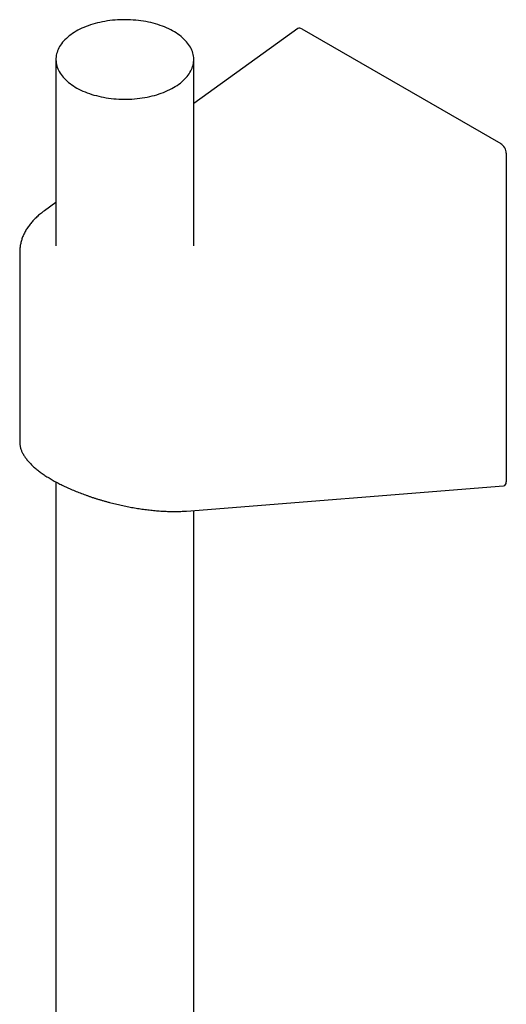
# Model space of a CAD drawing. Header units: millimetres. Extents: x 8 to 1233, y 12 to 1462.
# Tile 122 of 127: x 1106 to 1169, y 893 to 1020. Entities that reach past the tile are written whole.
import ezdxf

# ---------------------------------------------------------------- set-up
doc = ezdxf.new("R2010")
doc.units = ezdxf.units.MM

msp = doc.modelspace()

# ---------------------------------------------------------------- linework, layer by layer
at = {"color": 7, "linetype": 'Continuous', "lineweight": 30}
for p, q in [((1141.65, 1018.87), (1128.21, 1009.2)), ((1142.19, 1018.83), (1167.87, 1004.01)), ((1110.41, 1014.88), (1110.41, 990.8)), ((1128.21, 990.8), (1128.21, 1014.88)), ((1168.58, 1002.78), (1168.58, 960.34)), ((1110.41, 996.41), (1108.92, 995.34)), ((1105.73, 989.98), (1105.73, 965.48)), ((1110.41, 960.31), (1110.41, 726.05)), ((1127.26, 956.55), (1168.22, 959.81)), ((1128.21, 726.17), (1128.21, 956.63))]:
    msp.add_line(p, q, dxfattribs=at)
at = {"color": 7, "linetype": 'Continuous', "lineweight": 30, "flags": 128}
msp.add_lwpolyline([(1113.01, 1018.52), (1112.78, 1018.38), (1112.55, 1018.23), (1112.34, 1018.08), (1112.13, 1017.93), (1111.94, 1017.77), (1111.76, 1017.61), (1111.58, 1017.44), (1111.42, 1017.27), (1111.27, 1017.1), (1111.13, 1016.92), (1111, 1016.74), (1110.89, 1016.56), (1110.79, 1016.37), (1110.69, 1016.18), (1110.62, 1015.99), (1110.55, 1015.8), (1110.49, 1015.61), (1110.45, 1015.42), (1110.42, 1015.22), (1110.41, 1015.03), (1110.41, 1014.84), (1110.42, 1014.64), (1110.44, 1014.45), (1110.47, 1014.25), (1110.52, 1014.06), (1110.58, 1013.87), (1110.65, 1013.68), (1110.74, 1013.49), (1110.84, 1013.31), (1110.95, 1013.12), (1111.07, 1012.94), (1111.2, 1012.76), (1111.35, 1012.59), (1111.5, 1012.41), (1111.67, 1012.25), (1111.85, 1012.08), (1112.04, 1011.92), (1112.24, 1011.76), (1112.45, 1011.61), (1112.67, 1011.46), (1112.89, 1011.32), (1113.13, 1011.18), (1113.38, 1011.05), (1113.63, 1010.92), (1113.9, 1010.8), (1114.17, 1010.69), (1114.45, 1010.58), (1114.73, 1010.48), (1115.03, 1010.38), (1115.32, 1010.29), (1115.63, 1010.21), (1115.94, 1010.13), (1116.25, 1010.06), (1116.57, 1010), (1116.89, 1009.94), (1117.22, 1009.89), (1117.55, 1009.85), (1117.88, 1009.81), (1118.21, 1009.79), (1118.55, 1009.77), (1118.88, 1009.75), (1119.22, 1009.75), (1119.56, 1009.75), (1119.89, 1009.76), (1120.23, 1009.77), (1120.56, 1009.8), (1120.9, 1009.83), (1121.23, 1009.87), (1121.55, 1009.91), (1121.88, 1009.97), (1122.2, 1010.03), (1122.52, 1010.09), (1122.83, 1010.17), (1123.13, 1010.25), (1123.44, 1010.33), (1123.73, 1010.43), (1124.02, 1010.53), (1124.3, 1010.63), (1124.58, 1010.75), (1124.84, 1010.86), (1125.1, 1010.99), (1125.36, 1011.12), (1125.6, 1011.25), (1125.83, 1011.39), (1126.06, 1011.54), (1126.27, 1011.69), (1126.48, 1011.84), (1126.67, 1012), (1126.85, 1012.16), (1127.03, 1012.33), (1127.19, 1012.5), (1127.34, 1012.67), (1127.48, 1012.85), (1127.61, 1013.03), (1127.72, 1013.21), (1127.83, 1013.4), (1127.92, 1013.59), (1128, 1013.78), (1128.06, 1013.97), (1128.12, 1014.16), (1128.16, 1014.35), (1128.19, 1014.54), (1128.2, 1014.74), (1128.2, 1014.93), (1128.2, 1015.13), (1128.17, 1015.32), (1128.14, 1015.52), (1128.09, 1015.71), (1128.03, 1015.9), (1127.96, 1016.09), (1127.87, 1016.28), (1127.77, 1016.46), (1127.67, 1016.65), (1127.54, 1016.83), (1127.41, 1017.01), (1127.27, 1017.18), (1127.11, 1017.35), (1126.94, 1017.52), (1126.76, 1017.69), (1126.57, 1017.85), (1126.37, 1018.01), (1126.17, 1018.16), (1125.95, 1018.31), (1125.72, 1018.45), (1125.48, 1018.59), (1125.23, 1018.72), (1124.98, 1018.84), (1124.71, 1018.97), (1124.44, 1019.08), (1124.16, 1019.19), (1123.88, 1019.29), (1123.58, 1019.39), (1123.29, 1019.48), (1122.98, 1019.56), (1122.67, 1019.64), (1122.36, 1019.71), (1122.04, 1019.77), (1121.72, 1019.83), (1121.39, 1019.88), (1121.06, 1019.92), (1120.73, 1019.96), (1120.4, 1019.98), (1120.06, 1020), (1119.73, 1020.02), (1119.39, 1020.02), (1119.05, 1020.02), (1118.72, 1020.01), (1118.38, 1019.99), (1118.05, 1019.97), (1117.71, 1019.94), (1117.38, 1019.9), (1117.06, 1019.86), (1116.73, 1019.8), (1116.41, 1019.74), (1116.09, 1019.68), (1115.78, 1019.6), (1115.48, 1019.52), (1115.18, 1019.44), (1114.88, 1019.34), (1114.59, 1019.24), (1114.31, 1019.14), (1114.03, 1019.02), (1113.77, 1018.91), (1113.51, 1018.78), (1113.25, 1018.65), (1113.01, 1018.52)], dxfattribs=at)
at = {"color": 7, "linetype": 'Continuous', "lineweight": 30}
for centre, major_axis, ratio, start_param, end_param in [((1142.19, 1018.02), (-0.506, 0.866), 0.577362, 5.491955, 6.337827), ((1167.87, 1003.19), (-0.506, 0.866), 0.577362, 3.921158, 5.491955), ((1119.31, 962.8), (13.53, -3.1), 0.363453, 3.224641, 3.225233), ((1167.87, 960.78), (-0.485, 0.938), 0.554362, 2.912747, 3.961965)]:
    msp.add_ellipse(centre, major_axis=major_axis, ratio=ratio, start_param=start_param, end_param=end_param, dxfattribs=at)
for points, knots in [([(1108.92, 995.34), (1108.87, 995.31), (1108.74, 995.21), (1108.53, 995.05), (1108.29, 994.85), (1108.06, 994.65), (1107.84, 994.45), (1107.63, 994.24), (1107.43, 994.03), (1107.24, 993.81), (1107.06, 993.59), (1106.89, 993.37), (1106.73, 993.14), (1106.58, 992.91), (1106.45, 992.68), (1106.33, 992.44), (1106.21, 992.2), (1106.11, 991.97), (1106.02, 991.73), (1105.95, 991.48), (1105.88, 991.24), (1105.83, 991), (1105.79, 990.76), (1105.75, 990.51), (1105.74, 990.27), (1105.73, 990.09), (1105.73, 990), (1105.73, 989.98)], [0, 0, 0, 0, 0.023167, 0.066647, 0.110114, 0.153538, 0.196907, 0.240203, 0.28341, 0.326511, 0.369487, 0.41232, 0.454994, 0.497492, 0.539802, 0.581914, 0.623822, 0.665524, 0.707021, 0.748322, 0.789439, 0.830387, 0.871187, 0.911863, 0.952441, 0.992951, 1, 1, 1, 1]), ([(1105.73, 965.47), (1105.73, 965.44), (1105.73, 965.34), (1105.74, 965.18), (1105.77, 965.01), (1105.8, 964.83), (1105.85, 964.65), (1105.91, 964.47), (1105.98, 964.29), (1106.06, 964.11), (1106.16, 963.92), (1106.27, 963.74), (1106.39, 963.55), (1106.52, 963.37), (1106.66, 963.18), (1106.81, 963), (1106.98, 962.81), (1107.15, 962.63), (1107.34, 962.45), (1107.53, 962.27), (1107.73, 962.09), (1107.95, 961.92), (1108.16, 961.75), (1108.39, 961.57), (1108.63, 961.4), (1108.87, 961.24), (1109.12, 961.07), (1109.38, 960.91), (1109.65, 960.74), (1109.92, 960.58), (1110.2, 960.42), (1110.49, 960.27), (1110.78, 960.11), (1111.08, 959.96), (1111.39, 959.81), (1111.7, 959.66), (1112.02, 959.52), (1112.34, 959.37), (1112.67, 959.23), (1113.01, 959.09), (1113.35, 958.96), (1113.69, 958.82), (1114.04, 958.69), (1114.39, 958.57), (1114.75, 958.44), (1115.11, 958.32), (1115.47, 958.2), (1115.84, 958.09), (1116.21, 957.98), (1116.58, 957.87), (1116.95, 957.76), (1117.33, 957.66), (1117.71, 957.56), (1118.09, 957.47), (1118.47, 957.38), (1118.85, 957.29), (1119.23, 957.21), (1119.62, 957.13), (1120, 957.06), (1120.38, 956.99), (1120.76, 956.92), (1121.14, 956.86), (1121.52, 956.81), (1121.9, 956.75), (1122.28, 956.71), (1122.66, 956.66), (1123.03, 956.63), (1123.4, 956.59), (1123.76, 956.56), (1124.13, 956.54), (1124.49, 956.52), (1124.84, 956.51), (1125.19, 956.5), (1125.54, 956.49), (1125.88, 956.49), (1126.22, 956.5), (1126.56, 956.51), (1126.88, 956.53), (1127.11, 956.54), (1127.24, 956.55), (1127.26, 956.55)], [0, 0, 0, 0, 0.007565, 0.018797, 0.030171, 0.04172, 0.053471, 0.065447, 0.07766, 0.090112, 0.102793, 0.115683, 0.128748, 0.14195, 0.155246, 0.168598, 0.181969, 0.195325, 0.208647, 0.221923, 0.235147, 0.248315, 0.261427, 0.274484, 0.287489, 0.300446, 0.313358, 0.326231, 0.339067, 0.351873, 0.364652, 0.377409, 0.390147, 0.402871, 0.415584, 0.42829, 0.440993, 0.453697, 0.466402, 0.479113, 0.491832, 0.504562, 0.517305, 0.530065, 0.542843, 0.555642, 0.568464, 0.581311, 0.594184, 0.607087, 0.620019, 0.632982, 0.645979, 0.65901, 0.672075, 0.685178, 0.698317, 0.711493, 0.724709, 0.737963, 0.751257, 0.76459, 0.777964, 0.791378, 0.804832, 0.818326, 0.831861, 0.845437, 0.859052, 0.872708, 0.886404, 0.90014, 0.913916, 0.927731, 0.941587, 0.955483, 0.969418, 0.983394, 0.996697, 1, 1, 1, 1])]:
    msp.add_open_spline(points, degree=3, knots=knots, dxfattribs=at)

doc.saveas('drawing.dxf')
